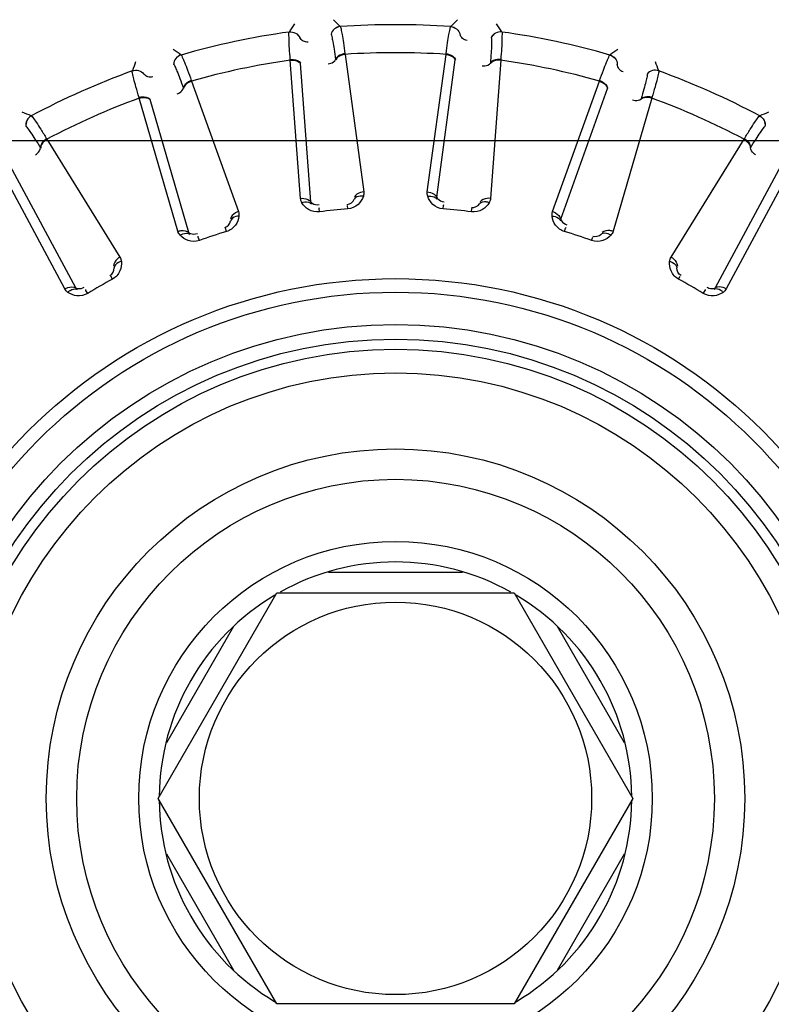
# Model space of a CAD drawing. Header units: millimetres. Extents: x 0 to 4000, y 0 to 3000.
# Tile 106 of 170: x 1492 to 1510, y 1669 to 1693. Entities that reach past the tile are written whole.
import ezdxf

# ---------------------------------------------------------------- set-up
doc = ezdxf.new("R2010")
doc.units = ezdxf.units.MM
doc.header["$LTSCALE"] = 219.99956
doc.layers.get('0').update_dxf_attribs({"linetype": 'CONTINUOUS'})

msp = doc.modelspace()

# ---------------------------------------------------------------- linework, layer by layer
at = {"color": 9, "linetype": 'CONTINUOUS'}
for p, q in [((1498.115, 1692.821), (1498.116, 1692.821)), ((1499.356, 1692.952), (1499.356, 1692.951)), ((1502.047, 1692.951), (1502.048, 1692.952)), ((1502.271, 1692.765), (1502.272, 1692.766)), ((1503.288, 1692.821), (1503.288, 1692.821)), ((1498.373, 1692.685), (1498.373, 1692.686)), ((1499.471, 1692.292), (1499.473, 1692.277)), ((1501.931, 1692.277), (1501.933, 1692.292)), ((1495.482, 1692.262), (1495.483, 1692.261)), ((1498.141, 1692.137), (1498.14, 1692.152)), ((1498.39, 1688.773), (1498.141, 1692.137)), ((1498.642, 1688.689), (1498.392, 1692.051)), ((1499.244, 1692.154), (1499.246, 1692.141)), ((1499.473, 1692.277), (1499.929, 1688.934)), ((1501.475, 1688.934), (1501.931, 1692.277)), ((1501.704, 1688.8), (1502.158, 1692.141)), ((1503.013, 1692.065), (1503.012, 1692.051)), ((1503.262, 1692.137), (1503.014, 1688.773)), ((1503.264, 1692.152), (1503.262, 1692.137)), ((1505.921, 1692.261), (1505.921, 1692.262)), ((1494.296, 1691.875), (1494.297, 1691.876)), ((1506.101, 1692.033), (1506.101, 1692.033)), ((1507.107, 1691.876), (1507.107, 1691.875)), ((1494.576, 1691.796), (1494.577, 1691.797)), ((1495.732, 1691.64), (1495.737, 1691.626)), ((1495.737, 1691.626), (1496.878, 1688.451)), ((1504.525, 1688.451), (1505.666, 1691.626)), ((1505.666, 1691.626), (1505.671, 1691.64)), ((1495.539, 1691.459), (1495.543, 1691.446)), ((1504.722, 1688.272), (1505.86, 1691.446)), ((1494.464, 1691.212), (1494.459, 1691.227)), ((1495.407, 1687.973), (1494.464, 1691.212)), ((1495.671, 1687.944), (1494.727, 1691.181)), ((1506.94, 1691.212), (1505.997, 1687.973)), ((1506.681, 1691.193), (1506.677, 1691.181)), ((1506.944, 1691.227), (1506.94, 1691.212)), ((1491.837, 1690.781), (1491.838, 1690.781)), ((1509.566, 1690.781), (1509.567, 1690.781)), ((1492.211, 1690.226), (1492.219, 1690.213)), ((1492.219, 1690.213), (1493.995, 1687.345)), ((1507.409, 1687.345), (1509.185, 1690.213)), ((1509.185, 1690.213), (1509.193, 1690.226)), ((1492.059, 1690.007), (1492.066, 1689.996)), ((1509.337, 1689.996), (1509.344, 1690.007)), ((1492.655, 1686.571), (1491.059, 1689.543)), ((1492.919, 1686.597), (1491.323, 1689.567)), ((1510.081, 1689.567), (1508.484, 1686.597)), ((1510.345, 1689.543), (1508.749, 1686.571)), ((1498.843, 1688.531), (1498.849, 1688.554)), ((1498.854, 1688.448), (1498.843, 1688.531)), ((1499.543, 1688.52), (1499.537, 1688.604)), ((1501.86, 1688.52), (1501.867, 1688.604)), ((1501.867, 1688.604), (1501.878, 1688.625)), ((1502.55, 1688.448), (1502.561, 1688.531)), ((1496.587, 1687.966), (1496.563, 1688.047)), ((1504.816, 1687.966), (1504.841, 1688.047)), ((1504.841, 1688.047), (1504.856, 1688.065)), ((1495.9, 1687.831), (1495.901, 1687.855)), ((1495.928, 1687.752), (1495.9, 1687.831)), ((1505.476, 1687.752), (1505.504, 1687.831)), ((1493.811, 1686.809), (1493.771, 1686.883)), ((1507.593, 1686.809), (1507.633, 1686.883)), ((1493.166, 1686.534), (1493.163, 1686.558)), ((1508.241, 1686.558), (1508.237, 1686.534)), ((1493.21, 1686.462), (1493.166, 1686.534)), ((1508.193, 1686.462), (1508.237, 1686.534))]:
    msp.add_line(p, q, dxfattribs=at)
at = {"color": 7, "linetype": 'CONTINUOUS'}
for p, q in [((1244.778, 1690.18), (1576.626, 1690.18)), ((1499.075, 1679.68), (1502.329, 1679.68)), ((1494.928, 1674.18), (1497.815, 1679.18)), ((1497.815, 1679.18), (1503.589, 1679.18)), ((1503.589, 1679.18), (1506.475, 1674.18)), ((1495.134, 1675.537), (1496.77, 1678.37)), ((1504.634, 1678.37), (1506.27, 1675.537)), ((1497.815, 1669.18), (1494.928, 1674.18)), ((1506.475, 1674.18), (1503.589, 1669.18)), ((1496.77, 1669.991), (1495.134, 1672.824)), ((1506.27, 1672.824), (1504.634, 1669.991)), ((1503.589, 1669.18), (1497.815, 1669.18))]:
    msp.add_line(p, q, dxfattribs=at)
at = {"color": 9, "linetype": 'CONTINUOUS'}
for radius in [12.641, 12.312, 11.526, 11.17, 10.922]:
    msp.add_circle((1500.702, 1674.18), radius, dxfattribs=at)
at = {"color": 7, "linetype": 'CONTINUOUS'}
for radius in [10.349, 8.5, 7.76, 6.25, 4.774]:
    msp.add_circle((1500.702, 1674.18), radius, dxfattribs=at)
at = {"color": 9, "linetype": 'CONTINUOUS'}
for centre, radius, start, end in [((1560.628, 1653.683), 73.753, 147.76761, 147.95), ((1446.347, 1641.672), 73.753, 44.05014, 44.23253), ((1555.057, 1641.672), 73.753, 135.76761, 135.95), ((1440.776, 1653.683), 73.753, 32.05014, 32.23253), ((1500.702, 1674.18), 18.819, 97.9001, 106.0999), ((1500.702, 1674.18), 18.819, 85.9001, 94.0999), ((1500.702, 1674.18), 18.819, 73.9001, 82.0999), ((1454.293, 1631.081), 73.753, 56.05014, 56.23253), ((1500.702, 1674.18), 18.138, 86.1157, 93.8843), ((1547.11, 1631.081), 73.753, 123.76761, 123.95), ((1563.58, 1666.591), 73.753, 159.76761, 159.95), ((1500.702, 1674.18), 18.138, 98.1157, 105.8843), ((1500.702, 1674.18), 18.138, 74.1157, 81.8843), ((1437.824, 1666.59), 73.753, 20.05014, 20.23253), ((1500.702, 1674.18), 18.819, 109.9001, 118.0999), ((1500.702, 1674.18), 18.819, 61.9001, 70.0999), ((1500.702, 1674.18), 18.138, 110.1157, 117.8843), ((1500.702, 1674.18), 18.138, 62.1157, 69.8843), ((1464.268, 1622.374), 73.753, 68.05014, 68.23253), ((1537.135, 1622.374), 73.753, 111.76761, 111.95), ((1500.702, 1674.18), 19.409, 123.941, 344.2998), ((1500.702, 1674.18), 14.387, 94.6186, 97.3814), ((1500.702, 1674.18), 14.387, 82.6186, 85.3814), ((1500.702, 1674.18), 14.387, 106.6186, 109.3814), ((1500.702, 1674.18), 14.387, 70.6186, 73.3814), ((1500.702, 1674.18), 14.387, 118.6186, 121.3814), ((1500.702, 1674.18), 14.387, 58.6186, 61.3814)]:
    msp.add_arc(centre, radius, start, end, dxfattribs=at)
at = {"color": 7, "linetype": 'CONTINUOUS'}
for start, end in [(60.7468, 119.2532), (120.6727, 179.5243), (0.4757, 59.3273), (180.4757, 239.3273), (300.6727, 359.5243)]:
    msp.add_arc((1500.702, 1674.18), 5.75, start, end, dxfattribs=at)
at = {"color": 9, "linetype": 'CONTINUOUS'}
for points, knots in [([(1498.14, 1692.152), (1498.133, 1692.242), (1498.123, 1692.399), (1498.108, 1692.605), (1498.111, 1692.734), (1498.105, 1692.804), (1498.115, 1692.821)], [0, 0, 0, 0, 0.402637, 0.710677, 0.912127, 1, 1, 1, 1]), ([(1498.115, 1692.821), (1498.166, 1692.827), (1498.274, 1692.809), (1498.35, 1692.731), (1498.373, 1692.685)], [0, 0, 0, 0, 0.499945, 1, 1, 1, 1]), ([(1498.116, 1692.821), (1498.166, 1692.828), (1498.274, 1692.81), (1498.35, 1692.731), (1498.373, 1692.686)], [0, 0, 0, 0, 0.499968, 1, 1, 1, 1]), ([(1499.356, 1692.952), (1499.305, 1692.948), (1499.203, 1692.908), (1499.145, 1692.815), (1499.132, 1692.766)], [0, 0, 0, 0, 0.499968, 1, 1, 1, 1]), ([(1499.356, 1692.951), (1499.306, 1692.947), (1499.204, 1692.907), (1499.146, 1692.814), (1499.133, 1692.765)], [0, 0, 0, 0, 0.499945, 1, 1, 1, 1]), ([(1499.133, 1692.765), (1499.145, 1692.751), (1499.154, 1692.687), (1499.183, 1692.57), (1499.211, 1692.381), (1499.233, 1692.237), (1499.244, 1692.154)], [0, 0, 0, 0, 0.089971, 0.2921, 0.599425, 1, 1, 1, 1]), ([(1499.356, 1692.951), (1499.37, 1692.937), (1499.378, 1692.867), (1499.409, 1692.741), (1499.437, 1692.537), (1499.459, 1692.381), (1499.471, 1692.292)], [0, 0, 0, 0, 0.087869, 0.289341, 0.597382, 1, 1, 1, 1]), ([(1501.933, 1692.292), (1501.944, 1692.381), (1501.967, 1692.537), (1501.995, 1692.741), (1502.026, 1692.867), (1502.034, 1692.937), (1502.047, 1692.951)], [0, 0, 0, 0, 0.402637, 0.710677, 0.912127, 1, 1, 1, 1]), ([(1502.047, 1692.951), (1502.098, 1692.947), (1502.2, 1692.907), (1502.258, 1692.814), (1502.271, 1692.765)], [0, 0, 0, 0, 0.499945, 1, 1, 1, 1]), ([(1502.048, 1692.952), (1502.099, 1692.948), (1502.201, 1692.908), (1502.259, 1692.815), (1502.272, 1692.766)], [0, 0, 0, 0, 0.499968, 1, 1, 1, 1]), ([(1502.446, 1692.617), (1502.406, 1692.621), (1502.327, 1692.654), (1502.282, 1692.727), (1502.272, 1692.766)], [0, 0, 0, 0, 0.499968, 1, 1, 1, 1]), ([(1503.288, 1692.821), (1503.237, 1692.828), (1503.13, 1692.81), (1503.053, 1692.731), (1503.03, 1692.686)], [0, 0, 0, 0, 0.499968, 1, 1, 1, 1]), ([(1503.288, 1692.821), (1503.238, 1692.827), (1503.13, 1692.809), (1503.054, 1692.731), (1503.031, 1692.685)], [0, 0, 0, 0, 0.499945, 1, 1, 1, 1]), ([(1503.288, 1692.821), (1503.298, 1692.804), (1503.292, 1692.734), (1503.296, 1692.605), (1503.281, 1692.399), (1503.271, 1692.242), (1503.264, 1692.152)], [0, 0, 0, 0, 0.087869, 0.289341, 0.597382, 1, 1, 1, 1]), ([(1498.575, 1692.577), (1498.535, 1692.572), (1498.451, 1692.588), (1498.391, 1692.65), (1498.373, 1692.686)], [0, 0, 0, 0, 0.499968, 1, 1, 1, 1]), ([(1503.031, 1692.685), (1503.04, 1692.669), (1503.036, 1692.604), (1503.04, 1692.483), (1503.028, 1692.293), (1503.019, 1692.148), (1503.013, 1692.065)], [0, 0, 0, 0, 0.089971, 0.2921, 0.599425, 1, 1, 1, 1]), ([(1499.471, 1692.292), (1499.446, 1692.289), (1499.358, 1692.271), (1499.269, 1692.214), (1499.244, 1692.154)], [0, 0, 0, 0, 0.283026, 1, 1, 1, 1]), ([(1501.933, 1692.292), (1501.958, 1692.289), (1502.045, 1692.271), (1502.134, 1692.214), (1502.16, 1692.154)], [0, 0, 0, 0, 0.283026, 1, 1, 1, 1]), ([(1495.482, 1692.262), (1495.433, 1692.247), (1495.342, 1692.187), (1495.305, 1692.084), (1495.302, 1692.033)], [0, 0, 0, 0, 0.499968, 1, 1, 1, 1]), ([(1495.483, 1692.261), (1495.434, 1692.247), (1495.343, 1692.186), (1495.305, 1692.083), (1495.303, 1692.033)], [0, 0, 0, 0, 0.499945, 1, 1, 1, 1]), ([(1495.483, 1692.261), (1495.499, 1692.25), (1495.522, 1692.184), (1495.578, 1692.067), (1495.648, 1691.873), (1495.702, 1691.725), (1495.732, 1691.64)], [0, 0, 0, 0, 0.087869, 0.289341, 0.597382, 1, 1, 1, 1]), ([(1498.14, 1692.152), (1498.165, 1692.155), (1498.255, 1692.155), (1498.354, 1692.118), (1498.391, 1692.065)], [0, 0, 0, 0, 0.283026, 1, 1, 1, 1]), ([(1498.141, 1692.137), (1498.167, 1692.14), (1498.256, 1692.14), (1498.355, 1692.104), (1498.392, 1692.051)], [0, 0, 0, 0, 0.283838, 1, 1, 1, 1]), ([(1499.065, 1692.046), (1499.085, 1692.048), (1499.154, 1692.063), (1499.224, 1692.108), (1499.244, 1692.154)], [0, 0, 0, 0, 0.284072, 1, 1, 1, 1]), ([(1499.473, 1692.277), (1499.448, 1692.274), (1499.36, 1692.256), (1499.271, 1692.201), (1499.246, 1692.141)], [0, 0, 0, 0, 0.283838, 1, 1, 1, 1]), ([(1501.931, 1692.277), (1501.956, 1692.274), (1502.043, 1692.256), (1502.132, 1692.201), (1502.158, 1692.141)], [0, 0, 0, 0, 0.283838, 1, 1, 1, 1]), ([(1502.815, 1691.996), (1502.836, 1691.994), (1502.906, 1691.994), (1502.983, 1692.023), (1503.013, 1692.065)], [0, 0, 0, 0, 0.284072, 1, 1, 1, 1]), ([(1503.262, 1692.137), (1503.237, 1692.14), (1503.148, 1692.14), (1503.049, 1692.104), (1503.012, 1692.051)], [0, 0, 0, 0, 0.283838, 1, 1, 1, 1]), ([(1503.264, 1692.152), (1503.238, 1692.155), (1503.149, 1692.155), (1503.05, 1692.118), (1503.013, 1692.065)], [0, 0, 0, 0, 0.283026, 1, 1, 1, 1]), ([(1505.671, 1691.64), (1505.701, 1691.725), (1505.756, 1691.873), (1505.826, 1692.067), (1505.882, 1692.184), (1505.905, 1692.25), (1505.921, 1692.261)], [0, 0, 0, 0, 0.402637, 0.710677, 0.912127, 1, 1, 1, 1]), ([(1505.921, 1692.262), (1505.97, 1692.247), (1506.061, 1692.187), (1506.099, 1692.084), (1506.101, 1692.033)], [0, 0, 0, 0, 0.499968, 1, 1, 1, 1]), ([(1505.921, 1692.261), (1505.969, 1692.247), (1506.061, 1692.186), (1506.098, 1692.083), (1506.101, 1692.033)], [0, 0, 0, 0, 0.499945, 1, 1, 1, 1]), ([(1494.459, 1691.227), (1494.434, 1691.313), (1494.391, 1691.465), (1494.334, 1691.663), (1494.31, 1691.79), (1494.29, 1691.857), (1494.296, 1691.875)], [0, 0, 0, 0, 0.402637, 0.710677, 0.912127, 1, 1, 1, 1]), ([(1494.296, 1691.875), (1494.344, 1691.893), (1494.454, 1691.897), (1494.544, 1691.836), (1494.576, 1691.796)], [0, 0, 0, 0, 0.499945, 1, 1, 1, 1]), ([(1494.297, 1691.876), (1494.344, 1691.894), (1494.454, 1691.898), (1494.545, 1691.837), (1494.577, 1691.797)], [0, 0, 0, 0, 0.499968, 1, 1, 1, 1]), ([(1495.303, 1692.033), (1495.318, 1692.022), (1495.34, 1691.961), (1495.393, 1691.852), (1495.459, 1691.673), (1495.511, 1691.537), (1495.539, 1691.459)], [0, 0, 0, 0, 0.089971, 0.2921, 0.599425, 1, 1, 1, 1]), ([(1506.241, 1691.852), (1506.203, 1691.864), (1506.132, 1691.912), (1506.103, 1691.993), (1506.101, 1692.033)], [0, 0, 0, 0, 0.499968, 1, 1, 1, 1]), ([(1507.107, 1691.876), (1507.059, 1691.894), (1506.95, 1691.898), (1506.859, 1691.837), (1506.827, 1691.797)], [0, 0, 0, 0, 0.499968, 1, 1, 1, 1]), ([(1507.107, 1691.875), (1507.06, 1691.893), (1506.95, 1691.897), (1506.859, 1691.836), (1506.827, 1691.796)], [0, 0, 0, 0, 0.499945, 1, 1, 1, 1]), ([(1507.107, 1691.875), (1507.114, 1691.857), (1507.093, 1691.79), (1507.07, 1691.663), (1507.013, 1691.465), (1506.97, 1691.313), (1506.944, 1691.227)], [0, 0, 0, 0, 0.087869, 0.289341, 0.597382, 1, 1, 1, 1]), ([(1494.796, 1691.733), (1494.758, 1691.72), (1494.673, 1691.718), (1494.602, 1691.766), (1494.577, 1691.797)], [0, 0, 0, 0, 0.499968, 1, 1, 1, 1]), ([(1495.732, 1691.64), (1495.708, 1691.632), (1495.626, 1691.596), (1495.551, 1691.522), (1495.539, 1691.459)], [0, 0, 0, 0, 0.283026, 1, 1, 1, 1]), ([(1495.737, 1691.626), (1495.713, 1691.618), (1495.631, 1691.583), (1495.556, 1691.509), (1495.543, 1691.446)], [0, 0, 0, 0, 0.283838, 1, 1, 1, 1]), ([(1505.666, 1691.626), (1505.691, 1691.618), (1505.772, 1691.583), (1505.848, 1691.509), (1505.86, 1691.446)], [0, 0, 0, 0, 0.283838, 1, 1, 1, 1]), ([(1505.671, 1691.64), (1505.696, 1691.632), (1505.777, 1691.596), (1505.853, 1691.522), (1505.865, 1691.459)], [0, 0, 0, 0, 0.283026, 1, 1, 1, 1]), ([(1506.827, 1691.796), (1506.833, 1691.779), (1506.816, 1691.716), (1506.794, 1691.597), (1506.743, 1691.414), (1506.704, 1691.273), (1506.681, 1691.193)], [0, 0, 0, 0, 0.089971, 0.2921, 0.599425, 1, 1, 1, 1]), ([(1495.386, 1691.315), (1495.406, 1691.322), (1495.47, 1691.35), (1495.529, 1691.409), (1495.539, 1691.459)], [0, 0, 0, 0, 0.284072, 1, 1, 1, 1]), ([(1494.459, 1691.227), (1494.484, 1691.235), (1494.571, 1691.254), (1494.676, 1691.238), (1494.723, 1691.193)], [0, 0, 0, 0, 0.283026, 1, 1, 1, 1]), ([(1494.464, 1691.212), (1494.488, 1691.22), (1494.575, 1691.239), (1494.679, 1691.224), (1494.727, 1691.181)], [0, 0, 0, 0, 0.283838, 1, 1, 1, 1]), ([(1506.473, 1691.167), (1506.493, 1691.161), (1506.561, 1691.147), (1506.643, 1691.159), (1506.681, 1691.193)], [0, 0, 0, 0, 0.284072, 1, 1, 1, 1]), ([(1506.94, 1691.212), (1506.916, 1691.22), (1506.829, 1691.239), (1506.724, 1691.224), (1506.677, 1691.181)], [0, 0, 0, 0, 0.283838, 1, 1, 1, 1]), ([(1506.944, 1691.227), (1506.92, 1691.235), (1506.833, 1691.254), (1506.728, 1691.238), (1506.681, 1691.193)], [0, 0, 0, 0, 0.283026, 1, 1, 1, 1]), ([(1491.837, 1690.781), (1491.792, 1690.757), (1491.716, 1690.679), (1491.7, 1690.571), (1491.708, 1690.52)], [0, 0, 0, 0, 0.499968, 1, 1, 1, 1]), ([(1491.838, 1690.781), (1491.793, 1690.757), (1491.716, 1690.679), (1491.701, 1690.57), (1491.709, 1690.52)], [0, 0, 0, 0, 0.499945, 1, 1, 1, 1]), ([(1491.838, 1690.781), (1491.856, 1690.773), (1491.892, 1690.713), (1491.971, 1690.611), (1492.079, 1690.436), (1492.164, 1690.302), (1492.211, 1690.226)], [0, 0, 0, 0, 0.087869, 0.289341, 0.597382, 1, 1, 1, 1]), ([(1509.193, 1690.226), (1509.24, 1690.302), (1509.324, 1690.436), (1509.433, 1690.611), (1509.512, 1690.713), (1509.548, 1690.773), (1509.566, 1690.781)], [0, 0, 0, 0, 0.402637, 0.710677, 0.912127, 1, 1, 1, 1]), ([(1509.566, 1690.781), (1509.611, 1690.757), (1509.687, 1690.679), (1509.703, 1690.57), (1509.694, 1690.52)], [0, 0, 0, 0, 0.499945, 1, 1, 1, 1]), ([(1509.567, 1690.781), (1509.611, 1690.757), (1509.688, 1690.679), (1509.704, 1690.571), (1509.695, 1690.52)], [0, 0, 0, 0, 0.499968, 1, 1, 1, 1]), ([(1491.709, 1690.52), (1491.726, 1690.512), (1491.761, 1690.458), (1491.835, 1690.362), (1491.937, 1690.201), (1492.015, 1690.078), (1492.059, 1690.007)], [0, 0, 0, 0, 0.089971, 0.2921, 0.599425, 1, 1, 1, 1]), ([(1509.344, 1690.007), (1509.388, 1690.078), (1509.467, 1690.201), (1509.569, 1690.362), (1509.643, 1690.458), (1509.677, 1690.512), (1509.694, 1690.52)], [0, 0, 0, 0, 0.400593, 0.707917, 0.910027, 1, 1, 1, 1]), ([(1492.211, 1690.226), (1492.189, 1690.213), (1492.116, 1690.161), (1492.058, 1690.072), (1492.059, 1690.007)], [0, 0, 0, 0, 0.283026, 1, 1, 1, 1]), ([(1492.219, 1690.213), (1492.197, 1690.2), (1492.124, 1690.148), (1492.065, 1690.061), (1492.066, 1689.996)], [0, 0, 0, 0, 0.283838, 1, 1, 1, 1]), ([(1509.185, 1690.213), (1509.207, 1690.2), (1509.28, 1690.148), (1509.338, 1690.061), (1509.337, 1689.996)], [0, 0, 0, 0, 0.283838, 1, 1, 1, 1]), ([(1509.193, 1690.226), (1509.215, 1690.213), (1509.288, 1690.161), (1509.346, 1690.072), (1509.344, 1690.007)], [0, 0, 0, 0, 0.283026, 1, 1, 1, 1]), ([(1491.94, 1689.836), (1491.957, 1689.846), (1492.014, 1689.887), (1492.06, 1689.957), (1492.059, 1690.007)], [0, 0, 0, 0, 0.284072, 1, 1, 1, 1]), ([(1509.464, 1689.836), (1509.446, 1689.846), (1509.39, 1689.887), (1509.344, 1689.957), (1509.344, 1690.007)], [0, 0, 0, 0, 0.284072, 1, 1, 1, 1]), ([(1499.929, 1688.934), (1499.904, 1688.932), (1499.816, 1688.915), (1499.726, 1688.859), (1499.7, 1688.8)], [0, 0, 0, 0, 0.283328, 1, 1, 1, 1]), ([(1501.475, 1688.934), (1501.5, 1688.932), (1501.588, 1688.915), (1501.678, 1688.859), (1501.704, 1688.8)], [0, 0, 0, 0, 0.283328, 1, 1, 1, 1]), ([(1498.39, 1688.773), (1498.416, 1688.776), (1498.505, 1688.777), (1498.604, 1688.741), (1498.642, 1688.689)], [0, 0, 0, 0, 0.283328, 1, 1, 1, 1]), ([(1498.423, 1688.668), (1498.446, 1688.677), (1498.521, 1688.699), (1498.622, 1688.686), (1498.657, 1688.642)], [0, 0, 0, 0, 0.303467, 1, 1, 1, 1]), ([(1499.919, 1688.825), (1499.894, 1688.751), (1499.801, 1688.6), (1499.633, 1688.527), (1499.543, 1688.52)], [0, 0, 0, 0, 0.463856, 1, 1, 1, 1]), ([(1499.919, 1688.825), (1499.895, 1688.829), (1499.816, 1688.836), (1499.72, 1688.802), (1499.695, 1688.751)], [0, 0, 0, 0, 0.303467, 1, 1, 1, 1]), ([(1501.485, 1688.825), (1501.509, 1688.829), (1501.588, 1688.836), (1501.683, 1688.802), (1501.708, 1688.751)], [0, 0, 0, 0, 0.303467, 1, 1, 1, 1]), ([(1501.86, 1688.52), (1501.77, 1688.527), (1501.602, 1688.6), (1501.509, 1688.751), (1501.485, 1688.825)], [0, 0, 0, 0, 0.536509, 1, 1, 1, 1]), ([(1501.704, 1688.8), (1501.71, 1688.786), (1501.753, 1688.727), (1501.828, 1688.699), (1501.883, 1688.693)], [0, 0, 0, 0, 0.216192, 1, 1, 1, 1]), ([(1502.981, 1688.668), (1502.958, 1688.677), (1502.882, 1688.699), (1502.782, 1688.686), (1502.747, 1688.642)], [0, 0, 0, 0, 0.303467, 1, 1, 1, 1]), ([(1503.014, 1688.773), (1502.988, 1688.776), (1502.899, 1688.777), (1502.799, 1688.741), (1502.761, 1688.689)], [0, 0, 0, 0, 0.283328, 1, 1, 1, 1]), ([(1498.854, 1688.448), (1498.764, 1688.436), (1498.584, 1688.472), (1498.462, 1688.6), (1498.423, 1688.668)], [0, 0, 0, 0, 0.535992, 1, 1, 1, 1]), ([(1498.642, 1688.689), (1498.651, 1688.676), (1498.705, 1688.627), (1498.785, 1688.616), (1498.84, 1688.621)], [0, 0, 0, 0, 0.216192, 1, 1, 1, 1]), ([(1502.981, 1688.668), (1502.941, 1688.6), (1502.819, 1688.472), (1502.64, 1688.436), (1502.55, 1688.448)], [0, 0, 0, 0, 0.46388, 1, 1, 1, 1]), ([(1496.891, 1688.342), (1496.883, 1688.265), (1496.823, 1688.098), (1496.674, 1687.992), (1496.587, 1687.966)], [0, 0, 0, 0, 0.463856, 1, 1, 1, 1]), ([(1496.878, 1688.451), (1496.854, 1688.444), (1496.772, 1688.408), (1496.695, 1688.336), (1496.682, 1688.272)], [0, 0, 0, 0, 0.283328, 1, 1, 1, 1]), ([(1496.891, 1688.342), (1496.867, 1688.341), (1496.788, 1688.331), (1496.702, 1688.278), (1496.688, 1688.224)], [0, 0, 0, 0, 0.303467, 1, 1, 1, 1]), ([(1504.816, 1687.966), (1504.73, 1687.992), (1504.581, 1688.098), (1504.521, 1688.265), (1504.513, 1688.342)], [0, 0, 0, 0, 0.536509, 1, 1, 1, 1]), ([(1504.513, 1688.342), (1504.537, 1688.341), (1504.615, 1688.331), (1504.702, 1688.278), (1504.716, 1688.224)], [0, 0, 0, 0, 0.303467, 1, 1, 1, 1]), ([(1504.525, 1688.451), (1504.55, 1688.444), (1504.632, 1688.408), (1504.708, 1688.336), (1504.722, 1688.272)], [0, 0, 0, 0, 0.283328, 1, 1, 1, 1]), ([(1504.722, 1688.272), (1504.725, 1688.257), (1504.754, 1688.19), (1504.822, 1688.148), (1504.875, 1688.13)], [0, 0, 0, 0, 0.216192, 1, 1, 1, 1]), ([(1495.407, 1687.973), (1495.431, 1687.981), (1495.518, 1688.001), (1495.623, 1687.987), (1495.671, 1687.944)], [0, 0, 0, 0, 0.283328, 1, 1, 1, 1]), ([(1505.997, 1687.973), (1505.973, 1687.981), (1505.886, 1688.001), (1505.781, 1687.987), (1505.733, 1687.944)], [0, 0, 0, 0, 0.283328, 1, 1, 1, 1]), ([(1495.46, 1687.878), (1495.481, 1687.891), (1495.55, 1687.929), (1495.651, 1687.937), (1495.695, 1687.901)], [0, 0, 0, 0, 0.303467, 1, 1, 1, 1]), ([(1495.928, 1687.752), (1495.842, 1687.722), (1495.659, 1687.72), (1495.513, 1687.82), (1495.46, 1687.878)], [0, 0, 0, 0, 0.536509, 1, 1, 1, 1]), ([(1495.671, 1687.944), (1495.682, 1687.933), (1495.745, 1687.896), (1495.825, 1687.902), (1495.879, 1687.919)], [0, 0, 0, 0, 0.216192, 1, 1, 1, 1]), ([(1505.943, 1687.878), (1505.891, 1687.82), (1505.744, 1687.72), (1505.561, 1687.722), (1505.476, 1687.752)], [0, 0, 0, 0, 0.463856, 1, 1, 1, 1]), ([(1505.943, 1687.878), (1505.923, 1687.891), (1505.853, 1687.929), (1505.752, 1687.937), (1505.709, 1687.901)], [0, 0, 0, 0, 0.303467, 1, 1, 1, 1]), ([(1493.995, 1687.345), (1493.973, 1687.332), (1493.899, 1687.28), (1493.84, 1687.193), (1493.84, 1687.128)], [0, 0, 0, 0, 0.283328, 1, 1, 1, 1]), ([(1507.409, 1687.345), (1507.431, 1687.332), (1507.504, 1687.28), (1507.564, 1687.193), (1507.564, 1687.128)], [0, 0, 0, 0, 0.283328, 1, 1, 1, 1]), ([(1494.03, 1687.241), (1494.038, 1687.163), (1494.014, 1686.987), (1493.89, 1686.852), (1493.811, 1686.809)], [0, 0, 0, 0, 0.463856, 1, 1, 1, 1]), ([(1494.03, 1687.241), (1494.006, 1687.234), (1493.932, 1687.208), (1493.858, 1687.139), (1493.856, 1687.082)], [0, 0, 0, 0, 0.303467, 1, 1, 1, 1]), ([(1507.593, 1686.809), (1507.513, 1686.852), (1507.39, 1686.988), (1507.366, 1687.163), (1507.374, 1687.241)], [0, 0, 0, 0, 0.536509, 1, 1, 1, 1]), ([(1507.374, 1687.241), (1507.398, 1687.234), (1507.472, 1687.208), (1507.546, 1687.139), (1507.548, 1687.082)], [0, 0, 0, 0, 0.303467, 1, 1, 1, 1]), ([(1492.655, 1686.571), (1492.677, 1686.584), (1492.758, 1686.621), (1492.863, 1686.629), (1492.919, 1686.597)], [0, 0, 0, 0, 0.283328, 1, 1, 1, 1]), ([(1492.727, 1686.488), (1492.744, 1686.506), (1492.804, 1686.557), (1492.901, 1686.586), (1492.951, 1686.56)], [0, 0, 0, 0, 0.303467, 1, 1, 1, 1]), ([(1492.919, 1686.597), (1492.933, 1686.589), (1493.002, 1686.566), (1493.079, 1686.588), (1493.128, 1686.616)], [0, 0, 0, 0, 0.216192, 1, 1, 1, 1]), ([(1508.276, 1686.616), (1508.294, 1686.606), (1508.358, 1686.577), (1508.44, 1686.571), (1508.484, 1686.597)], [0, 0, 0, 0, 0.283581, 1, 1, 1, 1]), ([(1508.676, 1686.488), (1508.659, 1686.506), (1508.599, 1686.557), (1508.502, 1686.586), (1508.452, 1686.56)], [0, 0, 0, 0, 0.303467, 1, 1, 1, 1]), ([(1508.749, 1686.571), (1508.727, 1686.584), (1508.646, 1686.621), (1508.541, 1686.629), (1508.484, 1686.597)], [0, 0, 0, 0, 0.283328, 1, 1, 1, 1]), ([(1493.21, 1686.462), (1493.133, 1686.415), (1492.954, 1686.376), (1492.791, 1686.443), (1492.727, 1686.488)], [0, 0, 0, 0, 0.536509, 1, 1, 1, 1]), ([(1508.676, 1686.488), (1508.613, 1686.443), (1508.449, 1686.376), (1508.271, 1686.415), (1508.193, 1686.462)], [0, 0, 0, 0, 0.463856, 1, 1, 1, 1]), ([(1520.525, 1669.206), (1519.687, 1665.904), (1516.255, 1659.614), (1507.225, 1653.935), (1496.565, 1653.3), (1490.098, 1656.428), (1487.488, 1658.634)], [0, 0, 0, 0, 0.249539, 0.499407, 0.749696, 1, 1, 1, 1])]:
    msp.add_open_spline(points, degree=3, knots=knots, dxfattribs=at)
for points in [[(1499.929, 1688.934), (1499.934, 1688.898), (1499.93, 1688.86), (1499.919, 1688.825)], [(1501.485, 1688.825), (1501.473, 1688.86), (1501.47, 1688.898), (1501.475, 1688.934)], [(1498.423, 1688.668), (1498.404, 1688.7), (1498.393, 1688.736), (1498.39, 1688.773)], [(1499.526, 1688.625), (1499.596, 1688.631), (1499.669, 1688.686), (1499.695, 1688.751)], [(1503.014, 1688.773), (1503.011, 1688.736), (1502.999, 1688.7), (1502.981, 1688.668)], [(1502.555, 1688.554), (1502.625, 1688.545), (1502.708, 1688.584), (1502.747, 1688.642)], [(1496.548, 1688.065), (1496.615, 1688.086), (1496.676, 1688.154), (1496.688, 1688.224)], [(1496.878, 1688.451), (1496.891, 1688.417), (1496.895, 1688.379), (1496.891, 1688.342)], [(1504.513, 1688.342), (1504.509, 1688.379), (1504.513, 1688.417), (1504.525, 1688.451)], [(1495.46, 1687.878), (1495.436, 1687.905), (1495.417, 1687.938), (1495.407, 1687.973)], [(1505.503, 1687.855), (1505.569, 1687.832), (1505.659, 1687.852), (1505.709, 1687.901)], [(1505.997, 1687.973), (1505.987, 1687.938), (1505.968, 1687.905), (1505.943, 1687.878)], [(1493.995, 1687.345), (1494.014, 1687.313), (1494.026, 1687.277), (1494.03, 1687.241)], [(1507.374, 1687.241), (1507.378, 1687.277), (1507.39, 1687.313), (1507.409, 1687.345)], [(1493.752, 1686.898), (1493.814, 1686.932), (1493.859, 1687.012), (1493.856, 1687.082)], [(1507.652, 1686.898), (1507.59, 1686.932), (1507.545, 1687.012), (1507.548, 1687.082)], [(1492.727, 1686.488), (1492.698, 1686.51), (1492.672, 1686.539), (1492.655, 1686.571)], [(1508.749, 1686.571), (1508.732, 1686.539), (1508.706, 1686.51), (1508.676, 1686.488)]]:
    msp.add_open_spline(points, degree=3, dxfattribs=at)

doc.saveas('drawing.dxf')
